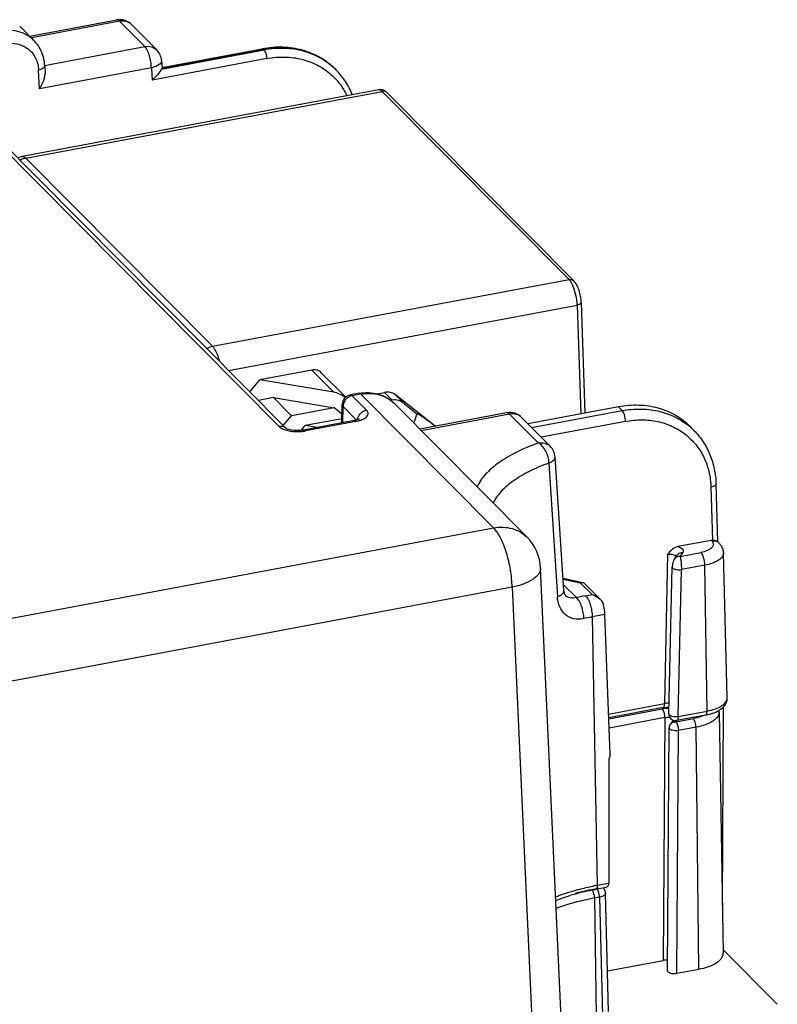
# Model space of a CAD drawing. Header units: millimetres. Extents: x 0 to 210, y 0 to 297.
# Tile 18 of 19: x 113 to 136, y 225 to 255. Entities that reach past the tile are written whole.
import ezdxf

# ---------------------------------------------------------------- set-up
doc = ezdxf.new("R2010")
doc.units = ezdxf.units.MM
doc.header["$LTSCALE"] = 19.36
doc.layers.get('0').update_dxf_attribs({"linetype": 'CONTINUOUS'})

msp = doc.modelspace()

# ---------------------------------------------------------------- linework, layer by layer
at = {"color": 7, "linetype": 'Continuous'}
for p, q in [((113.33832, 253.92262), (112.91164, 254.35256)), ((113.21446, 254.04742), (115.82097, 254.53567)), ((116.26792, 254.39642), (117.02092, 253.63768)), ((120.90753, 242.28109), (109.25658, 254.02089)), ((117.17861, 253.10589), (120.18793, 253.66958)), ((113.6616, 253.16019), (113.67077, 252.94112)), ((117.16484, 253.3198), (117.17969, 253.10406)), ((122.37922, 253.0557), (122.404, 253.03073)), ((123.67932, 252.44179), (112.98628, 250.43881)), ((123.92822, 252.35424), (129.5297, 246.71004)), ((129.75235, 246.06498), (129.86198, 242.73851)), ((121.67061, 244.03334), (120.1112, 243.74124)), ((119.81827, 243.37866), (120.1112, 243.74124)), ((122.32939, 243.36954), (120.1112, 243.74124)), ((121.95734, 243.95367), (122.68763, 243.21781)), ((120.52119, 243.21023), (120.06975, 243.12526)), ((120.52119, 243.21023), (122.34629, 242.9044)), ((121.06322, 242.66406), (120.52119, 243.21023)), ((123.0881, 243.33639), (122.83019, 243.28808)), ((123.62551, 243.32368), (123.85111, 243.36594)), ((124.0442, 243.1231), (124.0846, 243.13067)), ((125.37605, 242.35088), (124.17782, 243.29461)), ((122.34629, 242.9044), (121.06322, 242.66406)), ((122.58032, 242.70635), (122.34629, 242.9044)), ((122.57578, 242.4484), (122.58547, 242.99849)), ((128.12887, 239.01928), (124.14202, 243.03653)), ((124.4398, 243.03063), (124.81856, 242.71788)), ((130.87307, 242.9279), (128.15494, 242.41875)), ((120.81614, 242.37319), (121.06322, 242.66406)), ((122.94039, 242.5167), (121.42542, 242.23292)), ((122.57803, 242.57581), (121.4732, 242.36886)), ((124.81117, 242.69582), (124.81856, 242.71788)), ((127.51576, 242.75168), (124.90926, 242.26344)), ((127.96271, 242.61244), (128.8218, 241.7468)), ((120.90478, 242.28367), (120.90741, 242.28122)), ((121.35545, 242.2231), (121.4732, 242.36886)), ((121.83102, 242.3089), (121.4732, 242.36886)), ((124.72054, 242.4536), (124.73182, 242.45572)), ((124.72839, 242.44569), (124.73182, 242.45572)), ((133.01588, 242.33792), (133.13663, 242.21625)), ((129.23377, 237.42313), (128.96582, 241.42789)), ((133.84633, 238.88319), (133.79534, 240.62235)), ((133.64791, 238.92619), (132.65205, 238.73965)), ((133.88098, 238.84828), (133.83111, 238.89853)), ((132.55651, 238.38115), (132.63332, 238.48861)), ((134.13376, 234.20846), (134.01619, 238.54632)), ((129.14731, 224.60132), (128.53373, 238.09668)), ((132.38033, 233.72381), (132.47953, 238.12697)), ((129.20928, 237.78873), (129.79653, 237.66375)), ((129.84441, 237.63762), (130.32039, 237.15786)), ((129.28569, 237.27087), (129.28539, 237.27116)), ((130.6156, 232.50094), (130.4621, 236.69959)), ((133.98584, 227.97719), (134.02283, 233.93556)), ((132.21007, 233.91066), (130.57526, 233.60443)), ((133.48418, 233.68514), (132.61747, 233.52279)), ((133.88462, 233.77497), (133.87944, 233.82449)), ((133.88471, 233.77495), (134.01082, 226.5448)), ((132.51197, 233.53186), (132.42856, 233.41518)), ((132.33685, 226.01602), (132.39134, 233.30047)), ((130.57909, 232.32852), (130.58369, 228.64481)), ((130.26169, 228.49174), (130.18886, 228.4781)), ((130.44261, 228.50313), (130.19293, 228.45637)), ((130.56847, 224.79482), (130.48314, 228.34232)), ((134.00908, 226.64486), (135.63271, 225.00884)), ((130.53913, 226.01482), (132.20832, 226.32749)), ((132.61467, 225.9386), (133.27789, 226.06284))]:
    msp.add_line(p, q, dxfattribs=at)
at = {"color": 9, "linetype": 'Continuous'}
for p, q in [((115.90951, 254.49601), (113.26153, 254)), ((116.66251, 253.73726), (115.90951, 254.49601)), ((120.69248, 242.34085), (109.04154, 254.08065)), ((113.65889, 253.17464), (116.66251, 253.73726)), ((117.02082, 253.63778), (117.02092, 253.63768)), ((117.16314, 253.05775), (120.24653, 253.63532)), ((120.2322, 253.64975), (117.17238, 253.0766)), ((120.24653, 253.63532), (120.2322, 253.64975)), ((120.326, 253.37939), (116.88545, 252.73492)), ((113.50228, 252.46828), (113.47855, 253.03469)), ((116.8605, 253.09733), (113.50228, 252.46828)), ((116.8605, 253.09733), (116.88545, 252.73492)), ((113.09253, 250.39122), (123.78485, 252.39407)), ((123.67943, 252.44181), (123.67932, 252.44179)), ((129.38634, 246.74987), (123.78485, 252.39407)), ((113.09253, 250.39122), (118.69401, 244.74702)), ((118.69401, 244.74702), (129.38634, 246.74987)), ((119.1768, 244.02503), (129.63025, 245.98313)), ((129.63025, 245.98313), (129.73795, 242.71528)), ((122.32939, 243.36954), (121.67061, 244.03334)), ((122.83019, 243.28808), (122.83022, 243.28809)), ((123.14123, 243.3126), (122.88331, 243.26429)), ((122.88331, 243.26429), (123.31266, 242.83166)), ((127.12532, 239.29812), (123.14123, 243.3126)), ((124.0846, 243.13067), (123.85111, 243.36594)), ((124.17782, 243.29461), (124.4398, 243.03063)), ((122.6004, 242.45302), (122.60908, 242.94618)), ((123.01662, 242.53553), (122.60908, 242.94618)), ((128.26473, 242.30812), (130.98273, 242.81724)), ((130.98273, 242.81724), (130.87293, 242.92788)), ((122.99351, 242.49291), (121.47858, 242.20913)), ((127.6043, 242.71203), (124.95633, 242.21602)), ((128.46339, 241.84639), (127.6043, 242.71203)), ((131.08178, 242.4953), (128.54968, 242.021)), ((128.82149, 241.74712), (128.8218, 241.7468)), ((128.78464, 241.2432), (129.03718, 237.23289)), ((133.64271, 240.51891), (133.68928, 238.93088)), ((110.6412, 236.21037), (127.12532, 239.29812)), ((133.66586, 238.90811), (133.64791, 238.92619)), ((132.33586, 238.50022), (132.25106, 234.0304)), ((132.7178, 238.44557), (133.33973, 238.56206)), ((132.7178, 238.44557), (132.79462, 238.55302)), ((128.53373, 238.09668), (128.53373, 238.09659)), ((133.45876, 238.17814), (132.75729, 238.04675)), ((133.52515, 233.80646), (133.45876, 238.17814)), ((129.21091, 237.76432), (129.72298, 237.65534)), ((132.65808, 233.64405), (132.75729, 238.04675)), ((127.67952, 237.51744), (111.17348, 234.42559)), ((127.67952, 237.51744), (128.29272, 224.03063)), ((129.22216, 237.59644), (129.60728, 237.20838)), ((130.07535, 237.30018), (129.72298, 237.65534)), ((129.88424, 237.26438), (130.07535, 237.30018)), ((130.4621, 236.69959), (130.08217, 236.62842)), ((130.08217, 236.62842), (130.23387, 228.57928)), ((130.57119, 233.71573), (132.25106, 234.0304)), ((130.57661, 233.56757), (132.18358, 233.86858)), ((132.65808, 233.64405), (133.52515, 233.80646)), ((132.26281, 233.61102), (130.5865, 233.29702)), ((132.26281, 233.61102), (132.20832, 226.32749)), ((132.58993, 233.47969), (133.11497, 233.57804)), ((132.58993, 233.47969), (132.61963, 233.52124)), ((132.61466, 225.9386), (132.66915, 233.22213)), ((133.19444, 233.32053), (132.66915, 233.22213)), ((133.27789, 226.06284), (133.19444, 233.32053)), ((130.23387, 228.57928), (130.58369, 228.64481)), ((130.29992, 228.22197), (130.14704, 228.19333)), ((130.14704, 228.19333), (130.201, 224.63945)), ((130.29992, 228.22197), (130.38527, 224.67397))]:
    msp.add_line(p, q, dxfattribs=at)
at = {"color": 7, "linetype": 'Continuous'}
for points in [[(123.0963, 242.56584), (123.10143, 242.57145), (123.10165, 242.57184), (123.09171, 242.56552), (123.06936, 242.55432), (123.03468, 242.54086), (122.98895, 242.52737), (122.94039, 242.5167)], [(120.91333, 242.27813), (120.90901, 242.28075), (120.90542, 242.28322)], [(121.42547, 242.23294), (121.39341, 242.22755), (121.33023, 242.22015), (121.26439, 242.21659), (121.19845, 242.217), (121.13496, 242.22123), (121.07621, 242.22879), (121.02416, 242.23892), (120.98052, 242.25059), (120.94645, 242.26249), (120.92262, 242.27311), (120.91333, 242.27813)], [(132.55653, 238.38119), (132.53979, 238.35499), (132.52041, 238.31575), (132.50458, 238.27282), (132.49289, 238.22981), (132.48478, 238.18665), (132.48031, 238.14477), (132.47954, 238.12696)], [(129.28564, 237.27092), (129.27813, 237.27934), (129.26324, 237.30257), (129.24856, 237.339), (129.2374, 237.38889), (129.23377, 237.42294)], [(132.21006, 233.91066), (132.2524, 233.91704), (132.30544, 233.92117), (132.36006, 233.92133), (132.38474, 233.91956)]]:
    msp.add_lwpolyline(points, dxfattribs=at)
for centre, radius, start, end in [((115.91307, 254.04437), 0.49986, 44.727713, 100.617675), ((116.6661, 253.2855), 0.49992, 3.93417, 44.802229), ((116.11204, 253.68847), 1.22581, 327.692776, 329.033623), ((113.08173, 249.93179), 0.51592, 100.669397, 116.050449), ((122.88542, 242.99321), 0.3, 100.603285, 178.9909), ((154.99442, 232.58841), 31.83062, 161.485937, 161.94112), ((127.60782, 242.26024), 0.49999, 44.781953, 100.609906), ((128.46712, 241.39466), 0.49978, 3.820947, 44.845325), ((127.13538, 238.03319), 1.39978, 2.596067, 44.785783), ((132.58029, 233.71931), 0.20001, 178.712565, 280.708395), ((131.41578, 221.48149), 7.07825, 105.052316, 106.449248), ((131.6412, 220.63327), 7.95591, 100.958855, 105.033631), ((131.79623, 219.89581), 8.7094, 100.817539, 101.037848), ((131.807, 219.83945), 8.76678, 100.60939, 100.817557), ((130.25152, 228.32999), 0.23358, 33.000905, 44.800682), ((130.26099, 228.33648), 0.2222, 1.571011, 32.996735)]:
    msp.add_arc(centre, radius, start, end, dxfattribs=at)
at = {"color": 9, "linetype": 'Continuous'}
for centre, radius, start, end in [((120.87339, 251.54601), 2.13328, 58.724927, 59.009854), ((120.88985, 251.57211), 2.10242, 50.620708, 58.738927), ((120.90673, 251.59405), 2.07475, 45.699868, 50.59658), ((120.90956, 251.59707), 2.07061, 44.783981, 45.697539), ((120.89758, 251.53562), 2.12241, 44.783958, 45.721224), ((122.9625, 242.91553), 0.35949, 124.405761, 139.232931), ((122.79461, 243.55722), 1.08274, 280.585333, 284.431618), ((121.195, 243.25996), 1.06964, 256.701818, 260.551593), ((121.24033, 243.51725), 1.32976, 273.74252, 278.227424), ((121.2583, 243.38782), 1.19909, 278.262536, 280.585446), ((131.64012, 240.7307), 2.10864, 44.789462, 52.325265), ((133.73198, 238.70017), 0.21009, 44.829212, 56.754435), ((131.69175, 227.61102), 9.82112, 100.605358, 102.253894), ((131.71729, 227.89573), 8.88445, 100.605354, 102.253889), ((132.33694, 233.63234), 0.40722, 96.522124, 102.174325), ((132.32954, 233.08803), 0.79408, 98.288602, 100.591717), ((131.44713, 221.68612), 6.99636, 105.711376, 105.82563), ((131.78188, 220.30753), 8.41535, 101.265834, 101.493058), ((129.68706, 228.2082), 0.45597, 16.922143, 21.49495), ((129.60824, 228.18389), 0.53845, 12.842111, 16.955797), ((131.80531, 220.1892), 8.53598, 100.608377, 101.26485)]:
    msp.add_arc(centre, radius, start, end, dxfattribs=at)
at = {"color": 7, "linetype": 'Continuous'}
for centre, major_axis, ratio, start_param, end_param in [((116.67824, 253.10806), (0.50074, 0.00396), 0.427694, -0.25558662, -0.165879), ((122.47896, 242.86023), (0.47671, -0.42185), 0.62634544, 1.70562436, 2.35488605), ((124.1854, 242.58085), (-0.0958, 0.55073), 0.83824139, -0.77454777, 0.0108504), ((133.65104, 238.65409), (0.21078, 0.21349), 0.83726985, 0.72864488, 0.87876838), ((130.26795, 236.8838), (-0.10012, 0.48993), 0.34122052, -2.02489682, -1.39882059), ((130.50584, 228.71846), (-0.03355, 0.19719), 0.35625784, -2.05699157, -2.01335834), ((132.28612, 226.24906), (0.20001, 0.00158), 0.42834595, 1.29750248, 1.96696196), ((132.53686, 226.01703), (0.20001, 0.00158), 0.42834595, 3.13500678, 5.10855461)]:
    msp.add_ellipse(centre, major_axis=major_axis, ratio=ratio, start_param=start_param, end_param=end_param, dxfattribs=at)
at = {"color": 9, "linetype": 'Continuous'}
for points, knots in [([(115.90951, 254.49601), (115.89623, 254.50939), (115.87019, 254.53128), (115.83517, 254.53833), (115.82097, 254.53567)], [0, 0, 0, 0, 0.56595253, 1, 1, 1, 1]), ([(116.26791, 254.39642), (116.22438, 254.44024), (116.10734, 254.5067), (115.97443, 254.50817), (115.90951, 254.49601)], [0, 0, 0, 0, 0.48323699, 1, 1, 1, 1]), ([(113.33832, 253.92262), (113.27712, 253.98429), (113.13626, 254.09277), (112.88737, 254.1963), (112.61294, 254.23708), (112.4254, 254.22173), (112.33202, 254.20424)], [0, 0, 0, 0, 0.24015597, 0.4847404, 0.73740653, 1, 1, 1, 1]), ([(112.45088, 253.82029), (112.5763, 253.84377), (112.8318, 253.84603), (113.17807, 253.69247), (113.41583, 253.402), (113.47339, 253.15807), (113.47855, 253.03469)], [0, 0, 0, 0, 0.26043166, 0.50601063, 0.74796363, 1, 1, 1, 1]), ([(116.66251, 253.73726), (116.72741, 253.74942), (116.86027, 253.74797), (116.97728, 253.68157), (117.02081, 253.63778)], [0, 0, 0, 0, 0.51676101, 1, 1, 1, 1]), ([(116.8605, 253.09733), (116.85956, 253.15971), (116.84718, 253.28583), (116.80589, 253.46512), (116.74697, 253.61893), (116.69322, 253.70632), (116.66251, 253.73726)], [0, 0, 0, 0, 0.27489795, 0.55631754, 0.80788152, 1, 1, 1, 1]), ([(121.9718, 253.37477), (121.84866, 253.44873), (121.58326, 253.57342), (121.00063, 253.72027), (120.53429, 253.70634), (120.2322, 253.64975)], [0, 0, 0, 0, 0.24010165, 0.48624386, 1, 1, 1, 1]), ([(120.2322, 253.64975), (120.22862, 253.65336), (120.21662, 253.66427), (120.19914, 253.67169), (120.18793, 253.66958)], [0, 0, 0, 0, 0.30780884, 1, 1, 1, 1]), ([(122.37934, 253.05516), (122.24788, 253.18335), (121.94712, 253.40826), (121.41935, 253.622), (120.83946, 253.7052), (120.44362, 253.67223), (120.24653, 253.63532)], [0, 0, 0, 0, 0.24024616, 0.48497012, 0.73762391, 1, 1, 1, 1]), ([(120.30282, 253.52412), (120.29602, 253.54685), (120.28136, 253.58603), (120.25926, 253.62249), (120.24653, 253.63532)], [0, 0, 0, 0, 0.56767212, 1, 1, 1, 1]), ([(120.32573, 253.37934), (120.32555, 253.39113), (120.32278, 253.44001), (120.31348, 253.48853), (120.30282, 253.52412)], [0, 0, 0, 0, 0.24087813, 1, 1, 1, 1]), ([(120.326, 253.37939), (120.50156, 253.41226), (120.85405, 253.44318), (121.37197, 253.37715), (121.84774, 253.20006), (122.12407, 253.01108), (122.24671, 252.90253)], [0, 0, 0, 0, 0.26200166, 0.51475323, 0.75976007, 1, 1, 1, 1]), ([(113.6616, 253.16019), (113.66215, 253.14707), (113.65085, 253.11659), (113.61022, 253.08217), (113.55109, 253.05338), (113.50428, 253.04024), (113.47855, 253.03475)], [0, 0, 0, 0, 0.16713943, 0.38409985, 0.6649298, 1, 1, 1, 1]), ([(117.15209, 253.26371), (117.14223, 253.24483), (117.11046, 253.20775), (117.01536, 253.14313), (116.92539, 253.11285), (116.8605, 253.09733)], [0, 0, 0, 0, 0.18618712, 0.41680117, 1, 1, 1, 1]), ([(117.16485, 253.3198), (117.16517, 253.31516), (117.16506, 253.29578), (117.15887, 253.27671), (117.15209, 253.26371)], [0, 0, 0, 0, 0.24085211, 1, 1, 1, 1]), ([(122.24671, 252.90253), (122.3465, 252.8142), (122.52946, 252.61592), (122.66888, 252.38504), (122.72696, 252.26376)], [0, 0, 0, 0, 0.49773323, 1, 1, 1, 1]), ([(123.78485, 252.39407), (123.76896, 252.41009), (123.73802, 252.43628), (123.69629, 252.44494), (123.67942, 252.44181)], [0, 0, 0, 0, 0.56812319, 1, 1, 1, 1]), ([(123.92821, 252.35424), (123.91081, 252.37178), (123.86398, 252.39834), (123.81083, 252.39894), (123.78485, 252.39407)], [0, 0, 0, 0, 0.48322612, 1, 1, 1, 1]), ([(113.09253, 250.39122), (113.07794, 250.38849), (113.01886, 250.3746), (112.96232, 250.35037), (112.92269, 250.32743)], [0, 0, 0, 0, 0.24487118, 1, 1, 1, 1]), ([(112.98628, 250.43881), (113.00333, 250.442), (113.04535, 250.43358), (113.07659, 250.40728), (113.09253, 250.39122)], [0, 0, 0, 0, 0.43381692, 1, 1, 1, 1]), ([(129.38634, 246.74987), (129.41231, 246.75474), (129.46546, 246.75415), (129.5123, 246.72757), (129.5297, 246.71003)], [0, 0, 0, 0, 0.51672485, 1, 1, 1, 1]), ([(129.41654, 246.715), (129.41407, 246.71821), (129.40453, 246.73028), (129.39432, 246.74183), (129.38634, 246.74987)], [0, 0, 0, 0, 0.26368499, 1, 1, 1, 1]), ([(129.45036, 246.6653), (129.44762, 246.66979), (129.437, 246.68679), (129.42555, 246.70328), (129.41654, 246.715)], [0, 0, 0, 0, 0.26260767, 1, 1, 1, 1]), ([(129.50321, 246.56272), (129.49909, 246.57205), (129.48308, 246.60704), (129.46507, 246.64114), (129.45036, 246.6653)], [0, 0, 0, 0, 0.26507464, 1, 1, 1, 1]), ([(129.63025, 245.98313), (129.62754, 246.08371), (129.6007, 246.28165), (129.54275, 246.47306), (129.50321, 246.56272)], [0, 0, 0, 0, 0.50660125, 1, 1, 1, 1]), ([(129.75236, 246.06481), (129.75293, 246.04551), (129.72414, 246.01577), (129.67864, 245.99548), (129.64731, 245.98662), (129.63025, 245.98313)], [0, 0, 0, 0, 0.37609367, 0.66077076, 1, 1, 1, 1]), ([(118.52418, 244.68323), (118.53757, 244.69099), (118.59125, 244.71921), (118.64963, 244.73871), (118.69401, 244.74702)], [0, 0, 0, 0, 0.25524214, 1, 1, 1, 1]), ([(118.69401, 244.74702), (118.71559, 244.72529), (118.75656, 244.66965), (118.82967, 244.52802), (118.86823, 244.40418), (118.88878, 244.31585)], [0, 0, 0, 0, 0.19244345, 0.43011003, 1, 1, 1, 1]), ([(122.69023, 243.15027), (122.68015, 243.13857), (122.64384, 243.09065), (122.6201, 243.03287), (122.61284, 242.98882)], [0, 0, 0, 0, 0.25702054, 1, 1, 1, 1]), ([(122.88331, 243.26429), (122.8725, 243.26226), (122.82875, 243.2515), (122.78745, 243.23131), (122.75937, 243.21212)], [0, 0, 0, 0, 0.24435823, 1, 1, 1, 1]), ([(122.83022, 243.28809), (122.83434, 243.28885), (122.85468, 243.28893), (122.87225, 243.27543), (122.88331, 243.26429)], [0, 0, 0, 0, 0.21054102, 1, 1, 1, 1]), ([(123.14123, 243.3126), (123.13694, 243.31692), (123.12253, 243.33002), (123.10156, 243.33892), (123.08811, 243.3364)], [0, 0, 0, 0, 0.30781861, 1, 1, 1, 1]), ([(123.14123, 243.3126), (123.2345, 243.33007), (123.42144, 243.34568), (123.69472, 243.30613), (123.94194, 243.20449), (124.08159, 243.09743), (124.14202, 243.03653)], [0, 0, 0, 0, 0.26401389, 0.51720509, 0.76128458, 1, 1, 1, 1]), ([(122.60908, 242.94618), (122.60531, 242.95013), (122.59286, 242.9649), (122.58522, 242.98456), (122.58547, 242.99849)], [0, 0, 0, 0, 0.2814667, 1, 1, 1, 1]), ([(123.06922, 242.64085), (123.09322, 242.69065), (123.16316, 242.77587), (123.26295, 242.82235), (123.31267, 242.83166)], [0, 0, 0, 0, 0.52216156, 1, 1, 1, 1]), ([(123.12892, 242.52783), (123.17512, 242.54354), (123.23914, 242.57134), (123.3076, 242.62385), (123.3415, 242.66397), (123.36002, 242.70707), (123.36153, 242.76856), (123.33451, 242.80964), (123.31266, 242.83166)], [0, 0, 0, 0, 0.3346803, 0.4715864, 0.58887929, 0.69119016, 0.78719107, 1, 1, 1, 1]), ([(130.98273, 242.81724), (131.15839, 242.85015), (131.5107, 242.88354), (132.03018, 242.82948), (132.51265, 242.67192), (132.79933, 242.4997), (132.92887, 242.39967)], [0, 0, 0, 0, 0.26190695, 0.51492835, 0.76015654, 1, 1, 1, 1]), ([(131.08175, 242.49529), (131.08102, 242.55857), (131.06567, 242.65111), (131.02523, 242.75761), (130.99819, 242.80166), (130.98273, 242.81724)], [0, 0, 0, 0, 0.55516671, 0.80741869, 1, 1, 1, 1]), ([(122.9404, 242.51665), (122.94471, 242.51748), (122.96512, 242.51749), (122.98258, 242.50393), (122.99352, 242.49291)], [0, 0, 0, 0, 0.22036059, 1, 1, 1, 1]), ([(123.04038, 242.5433), (123.04133, 242.55129), (123.04675, 242.58486), (123.05796, 242.61747), (123.06922, 242.64085)], [0, 0, 0, 0, 0.23667345, 1, 1, 1, 1]), ([(123.06445, 242.50865), (123.07001, 242.51008), (123.09167, 242.51589), (123.11313, 242.52246), (123.12892, 242.52783)], [0, 0, 0, 0, 0.25607475, 1, 1, 1, 1]), ([(127.6043, 242.71203), (127.59103, 242.7254), (127.56499, 242.7473), (127.52997, 242.75435), (127.51576, 242.75168)], [0, 0, 0, 0, 0.5659415, 1, 1, 1, 1]), ([(127.96271, 242.61244), (127.91918, 242.65626), (127.80214, 242.72272), (127.66923, 242.72419), (127.6043, 242.71203)], [0, 0, 0, 0, 0.48323698, 1, 1, 1, 1]), ([(131.08178, 242.4953), (131.24276, 242.52545), (131.56565, 242.55603), (132.04171, 242.50651), (132.48409, 242.36199), (132.87521, 242.12721), (133.19935, 241.81102), (133.4435, 241.42602), (133.59841, 240.988), (133.63809, 240.67681), (133.64271, 240.51891)], [0, 0, 0, 0, 0.1325919, 0.26069568, 0.38486544, 0.50631976, 0.62677254, 0.74812894, 0.87212168, 1, 1, 1, 1]), ([(120.69248, 242.34085), (120.69774, 242.33555), (120.72195, 242.31339), (120.74976, 242.29543), (120.772, 242.28335)], [0, 0, 0, 0, 0.22780587, 1, 1, 1, 1]), ([(120.85371, 242.32026), (120.82901, 242.33286), (120.77497, 242.34866), (120.71921, 242.34585), (120.69249, 242.34085)], [0, 0, 0, 0, 0.50490823, 1, 1, 1, 1]), ([(120.772, 242.28335), (120.78453, 242.27654), (120.84112, 242.24901), (120.90166, 242.23021), (120.94896, 242.219)], [0, 0, 0, 0, 0.22680922, 1, 1, 1, 1]), ([(121.01941, 242.20483), (121.04408, 242.2007), (121.14602, 242.18701), (121.2495, 242.18523), (121.32713, 242.19033)], [0, 0, 0, 0, 0.24336388, 1, 1, 1, 1]), ([(121.42549, 242.23289), (121.42979, 242.23371), (121.45018, 242.2337), (121.46762, 242.22015), (121.47854, 242.20914)], [0, 0, 0, 0, 0.22034526, 1, 1, 1, 1]), ([(128.46339, 241.84639), (128.24321, 241.76728), (127.83589, 241.59768), (127.29977, 241.28651), (126.88725, 240.94087), (126.68925, 240.67153), (126.62197, 240.53579)], [0, 0, 0, 0, 0.30421552, 0.57226054, 0.80299998, 1, 1, 1, 1]), ([(128.46339, 241.84639), (128.52824, 241.85854), (128.66099, 241.8571), (128.77795, 241.79084), (128.82148, 241.74711)], [0, 0, 0, 0, 0.51675669, 1, 1, 1, 1]), ([(128.78464, 241.2432), (128.78304, 241.30484), (128.76273, 241.43015), (128.69412, 241.6039), (128.5955, 241.74978), (128.50874, 241.8231), (128.46339, 241.84639)], [0, 0, 0, 0, 0.26082752, 0.53105076, 0.78438206, 1, 1, 1, 1]), ([(128.78464, 241.2432), (128.81178, 241.25447), (128.85541, 241.27595), (128.90805, 241.3139), (128.94212, 241.34998), (128.96286, 241.38818), (128.96664, 241.41523), (128.96581, 241.42777)], [0, 0, 0, 0, 0.32229546, 0.53035657, 0.70886752, 0.86211632, 1, 1, 1, 1]), ([(128.78464, 241.2432), (128.58343, 241.17091), (128.21145, 241.01588), (127.72253, 240.73104), (127.34754, 240.41452), (127.16891, 240.16769), (127.10894, 240.04348)], [0, 0, 0, 0, 0.30472927, 0.57288984, 0.80340156, 1, 1, 1, 1]), ([(133.79534, 240.62235), (133.79566, 240.61137), (133.7861, 240.58603), (133.75218, 240.55751), (133.70295, 240.53393), (133.66407, 240.52334), (133.64271, 240.51897)], [0, 0, 0, 0, 0.16836717, 0.38560319, 0.6658862, 1, 1, 1, 1]), ([(127.12532, 239.29812), (127.21864, 239.3156), (127.40589, 239.33108), (127.67973, 239.29092), (127.9278, 239.18833), (128.06806, 239.08056), (128.12887, 239.01928)], [0, 0, 0, 0, 0.26329648, 0.51622169, 0.76055576, 1, 1, 1, 1]), ([(127.67952, 237.51744), (127.67625, 237.69141), (127.64086, 238.04286), (127.52499, 238.54102), (127.38037, 238.91944), (127.23983, 239.16254), (127.1643, 239.25884), (127.12532, 239.29812)], [0, 0, 0, 0, 0.2752901, 0.55649979, 0.80761719, 0.91244663, 1, 1, 1, 1]), ([(132.65205, 238.73965), (132.68165, 238.73035), (132.73294, 238.7094), (132.79317, 238.66498), (132.82007, 238.6054), (132.80524, 238.56789), (132.79462, 238.55302)], [0, 0, 0, 0, 0.33838116, 0.60022774, 0.8006936, 1, 1, 1, 1]), ([(133.66586, 238.90811), (133.68008, 238.89378), (133.70377, 238.86341), (133.7186, 238.80823), (133.70565, 238.75264), (133.66845, 238.70206), (133.61082, 238.65673), (133.50254, 238.60054), (133.40738, 238.57473), (133.33973, 238.56206)], [0, 0, 0, 0, 0.10253017, 0.1917354, 0.28059904, 0.3824842, 0.50503147, 0.65024334, 1, 1, 1, 1]), ([(133.66594, 238.90803), (133.69755, 238.91395), (133.76148, 238.91554), (133.82169, 238.89257), (133.84702, 238.87597)], [0, 0, 0, 0, 0.51505759, 1, 1, 1, 1]), ([(132.33586, 238.50022), (132.34883, 238.50303), (132.40167, 238.51153), (132.45614, 238.51078), (132.49578, 238.50395)], [0, 0, 0, 0, 0.2482257, 1, 1, 1, 1]), ([(132.49578, 238.50395), (132.5196, 238.49985), (132.55992, 238.48921), (132.59671, 238.46475), (132.60621, 238.45003)], [0, 0, 0, 0, 0.57977427, 1, 1, 1, 1]), ([(132.7178, 238.44557), (132.68853, 238.44924), (132.62615, 238.44412), (132.57427, 238.40602), (132.55651, 238.38115)], [0, 0, 0, 0, 0.49126569, 1, 1, 1, 1]), ([(132.79462, 238.55303), (132.76491, 238.55676), (132.70245, 238.55135), (132.65091, 238.51308), (132.63339, 238.48861)], [0, 0, 0, 0, 0.49876487, 1, 1, 1, 1]), ([(132.7178, 238.44557), (132.72418, 238.42298), (132.7353, 238.3672), (132.75065, 238.23425), (132.75753, 238.12385), (132.75729, 238.04675)], [0, 0, 0, 0, 0.17537486, 0.42389925, 1, 1, 1, 1]), ([(133.45876, 238.17814), (133.45761, 238.25369), (133.43912, 238.36408), (133.39068, 238.49107), (133.3584, 238.54353), (133.33996, 238.56211)], [0, 0, 0, 0, 0.55565047, 0.80757001, 1, 1, 1, 1]), ([(128.53373, 238.09659), (128.53505, 238.06744), (128.52617, 238.00538), (128.48083, 237.91703), (128.40639, 237.83297), (128.2619, 237.72085), (128.01751, 237.60431), (127.79966, 237.54308), (127.67952, 237.51744)], [0, 0, 0, 0, 0.07968831, 0.16710194, 0.26763694, 0.38396561, 0.66451875, 1, 1, 1, 1]), ([(132.47954, 238.12694), (132.47919, 238.11214), (132.49891, 238.08874), (132.53256, 238.07091), (132.56987, 238.05761), (132.61333, 238.04843), (132.67652, 238.04197), (132.72523, 238.04295), (132.75727, 238.04674)], [0, 0, 0, 0, 0.14461106, 0.25121879, 0.3803967, 0.52723335, 0.68488296, 1, 1, 1, 1]), ([(129.03716, 237.23291), (129.06563, 237.24391), (129.11215, 237.2653), (129.16922, 237.30381), (129.2071, 237.34139), (129.23028, 237.38148), (129.23454, 237.40994), (129.23374, 237.42293)], [0, 0, 0, 0, 0.31637968, 0.5278841, 0.71070546, 0.86504533, 1, 1, 1, 1]), ([(129.83162, 236.57777), (129.73056, 236.55516), (129.57261, 236.55124), (129.38459, 236.61779), (129.22687, 236.72418), (129.08315, 236.93231), (129.04504, 237.13003), (129.03718, 237.23289)], [0, 0, 0, 0, 0.26217562, 0.38308378, 0.50059612, 0.73883952, 1, 1, 1, 1]), ([(129.60728, 237.20838), (129.5759, 237.20056), (129.5146, 237.19074), (129.42551, 237.1954), (129.34675, 237.22117), (129.30366, 237.25287), (129.28563, 237.27115)], [0, 0, 0, 0, 0.28347393, 0.54038321, 0.77495744, 1, 1, 1, 1]), ([(129.83162, 236.57777), (129.83041, 236.63734), (129.81658, 236.7628), (129.76951, 236.94245), (129.70114, 237.09655), (129.63965, 237.18045), (129.60728, 237.20838)], [0, 0, 0, 0, 0.26174294, 0.55185989, 0.81218488, 1, 1, 1, 1]), ([(129.88424, 237.26438), (129.91475, 237.23363), (129.96823, 237.14692), (130.02699, 236.99421), (130.06836, 236.81601), (130.081, 236.69056), (130.08217, 236.62842)], [0, 0, 0, 0, 0.19197641, 0.44321636, 0.72454095, 1, 1, 1, 1]), ([(132.21007, 233.91066), (132.22467, 233.9134), (132.24189, 233.94266), (132.24966, 233.98427), (132.25125, 234.01396), (132.25106, 234.0304)], [0, 0, 0, 0, 0.33756253, 0.62649621, 1, 1, 1, 1]), ([(132.38767, 234.03741), (132.37974, 234.03827), (132.34747, 234.04078), (132.31492, 234.03972), (132.29068, 234.03692)], [0, 0, 0, 0, 0.24624915, 1, 1, 1, 1]), ([(132.23988, 233.7574), (132.23284, 233.78093), (132.21811, 233.82013), (132.19573, 233.85635), (132.18359, 233.86858)], [0, 0, 0, 0, 0.58769409, 1, 1, 1, 1]), ([(132.37523, 233.88261), (132.36173, 233.88305), (132.30822, 233.88361), (132.25465, 233.87959), (132.21506, 233.87381)], [0, 0, 0, 0, 0.25232742, 1, 1, 1, 1]), ([(132.26281, 233.61102), (132.26268, 233.62213), (132.26017, 233.67156), (132.25088, 233.72065), (132.23988, 233.7574)], [0, 0, 0, 0, 0.22464063, 1, 1, 1, 1]), ([(132.38035, 233.72381), (132.37998, 233.70882), (132.39948, 233.68502), (132.43328, 233.66682), (132.48589, 233.64798), (132.56226, 233.63706), (132.62615, 233.63925), (132.65809, 233.64405)], [0, 0, 0, 0, 0.14607113, 0.25275718, 0.38177989, 0.68522919, 1, 1, 1, 1]), ([(133.39983, 233.66047), (133.37864, 233.65156), (133.28613, 233.61626), (133.18961, 233.59219), (133.11497, 233.57804)], [0, 0, 0, 0, 0.2323019, 1, 1, 1, 1]), ([(133.8847, 233.77444), (133.88507, 233.75042), (133.87669, 233.69984), (133.83899, 233.62831), (133.77829, 233.56091), (133.66145, 233.47275), (133.46504, 233.38318), (133.29047, 233.33851), (133.19444, 233.32053)], [0, 0, 0, 0, 0.0818257, 0.17076417, 0.27197348, 0.38834283, 0.66719431, 1, 1, 1, 1]), ([(133.48418, 233.68514), (133.49979, 233.68808), (133.51687, 233.71965), (133.52402, 233.76162), (133.52539, 233.79075), (133.52515, 233.80646)], [0, 0, 0, 0, 0.35712208, 0.64661585, 1, 1, 1, 1]), ([(132.26281, 233.61102), (132.27466, 233.61346), (132.32325, 233.62098), (132.37314, 233.62061), (132.40981, 233.6153)], [0, 0, 0, 0, 0.24609239, 1, 1, 1, 1]), ([(132.58993, 233.47969), (132.59124, 233.47838), (132.59675, 233.47248), (132.60164, 233.46603), (132.60514, 233.4609)], [0, 0, 0, 0, 0.22995398, 1, 1, 1, 1]), ([(132.60514, 233.4609), (132.61513, 233.44627), (132.63271, 233.41123), (132.65875, 233.33214), (132.66864, 233.26646), (132.66915, 233.22213)], [0, 0, 0, 0, 0.21286572, 0.46728245, 1, 1, 1, 1]), ([(133.19444, 233.32053), (133.19385, 233.37115), (133.18143, 233.44598), (133.14891, 233.53119), (133.12701, 233.5662), (133.11522, 233.57809)], [0, 0, 0, 0, 0.5552463, 0.81637352, 1, 1, 1, 1]), ([(132.66915, 233.22213), (132.63737, 233.21677), (132.57367, 233.21361), (132.49733, 233.22383), (132.44476, 233.24248), (132.4106, 233.26097), (132.39121, 233.28515), (132.39136, 233.30046)], [0, 0, 0, 0, 0.31354724, 0.61545039, 0.74412665, 0.85104113, 1, 1, 1, 1]), ([(128.98042, 228.23093), (129.02463, 228.24817), (129.20853, 228.31709), (129.39588, 228.37668), (129.53915, 228.41729)], [0, 0, 0, 0, 0.24169182, 1, 1, 1, 1]), ([(129.55258, 228.42108), (129.59717, 228.43362), (129.78007, 228.48312), (129.96485, 228.52562), (130.10513, 228.55414)], [0, 0, 0, 0, 0.24446448, 1, 1, 1, 1]), ([(130.08134, 228.43296), (130.08278, 228.43094), (130.08874, 228.42211), (130.094, 228.41281), (130.09773, 228.40554)], [0, 0, 0, 0, 0.23314411, 1, 1, 1, 1]), ([(130.09773, 228.40554), (130.09893, 228.40318), (130.10384, 228.39327), (130.10822, 228.3831), (130.11131, 228.37528)], [0, 0, 0, 0, 0.23934262, 1, 1, 1, 1]), ([(130.21995, 228.4834), (130.21871, 228.48059), (130.21405, 228.4713), (130.20698, 228.46269), (130.20052, 228.45912)], [0, 0, 0, 0, 0.29408651, 1, 1, 1, 1]), ([(130.23387, 228.57928), (130.23422, 228.56103), (130.23286, 228.52855), (130.22572, 228.49638), (130.21995, 228.4834)], [0, 0, 0, 0, 0.56250169, 1, 1, 1, 1]), ([(130.29992, 228.22197), (130.29921, 228.26846), (130.28836, 228.33694), (130.26, 228.41812), (130.24096, 228.45316), (130.23013, 228.46712)], [0, 0, 0, 0, 0.54100656, 0.79449162, 1, 1, 1, 1]), ([(130.48314, 228.34232), (130.48345, 228.32936), (130.47178, 228.29946), (130.43099, 228.26625), (130.372, 228.23898), (130.32548, 228.2269), (130.29992, 228.22197)], [0, 0, 0, 0, 0.167084, 0.38379379, 0.6645138, 1, 1, 1, 1]), ([(130.14704, 228.19333), (130.04435, 228.1741), (129.65478, 228.09372), (129.27068, 227.98453), (128.99542, 227.8832)], [0, 0, 0, 0, 0.26263702, 1, 1, 1, 1]), ([(130.13322, 228.30357), (130.13534, 228.29431), (130.14268, 228.25798), (130.14662, 228.2209), (130.14704, 228.19333)], [0, 0, 0, 0, 0.25619928, 1, 1, 1, 1])]:
    msp.add_open_spline(points, degree=3, knots=knots, dxfattribs=at)
at = {"color": 7, "linetype": 'Continuous'}
for points, knots in [([(113.66159, 253.16018), (113.65567, 253.30183), (113.59626, 253.58306), (113.43654, 253.82348), (113.33876, 253.92214)], [0, 0, 0, 0, 0.50510115, 1, 1, 1, 1]), ([(122.37953, 253.05539), (122.24555, 253.19044), (121.93723, 253.4275), (121.39356, 253.65279), (120.79678, 253.7408), (120.38998, 253.70742), (120.18793, 253.66957)], [0, 0, 0, 0, 0.24142254, 0.48679429, 0.73912535, 1, 1, 1, 1]), ([(113.50228, 252.46828), (113.54974, 252.54129), (113.61155, 252.65655), (113.66242, 252.81846), (113.67248, 252.90122), (113.6708, 252.94112)], [0, 0, 0, 0, 0.51412223, 0.7642132, 1, 1, 1, 1]), ([(117.14809, 253.03332), (117.11579, 252.98227), (117.03542, 252.87585), (116.9409, 252.78156), (116.88545, 252.73492)], [0, 0, 0, 0, 0.4546827, 1, 1, 1, 1]), ([(117.17969, 253.10404), (117.17993, 253.10068), (117.17744, 253.09126), (117.17457, 253.08232), (117.17238, 253.0766)], [0, 0, 0, 0, 0.35505887, 1, 1, 1, 1]), ([(122.88758, 252.29383), (122.83211, 252.43094), (122.69531, 252.69393), (122.50899, 252.92468), (122.40597, 253.02874)], [0, 0, 0, 0, 0.50249534, 1, 1, 1, 1]), ([(123.92821, 252.35424), (123.89726, 252.38543), (123.82126, 252.43997), (123.72542, 252.45033), (123.67951, 252.4418)], [0, 0, 0, 0, 0.48485758, 1, 1, 1, 1]), ([(129.75235, 246.06497), (129.75035, 246.12595), (129.73619, 246.2486), (129.69215, 246.42405), (129.62741, 246.5823), (129.56574, 246.67372), (129.52971, 246.71003)], [0, 0, 0, 0, 0.26355464, 0.53121251, 0.77902955, 1, 1, 1, 1]), ([(121.95733, 243.95367), (121.92251, 243.98872), (121.82888, 244.0419), (121.72255, 244.04307), (121.67061, 244.03334)], [0, 0, 0, 0, 0.48322055, 1, 1, 1, 1]), ([(124.17782, 243.29461), (124.13443, 243.32878), (124.02643, 243.3779), (123.90895, 243.37677), (123.85111, 243.36594)], [0, 0, 0, 0, 0.48414, 1, 1, 1, 1]), ([(123.08811, 243.33639), (123.18412, 243.35437), (123.37845, 243.37), (123.66471, 243.32704), (123.92747, 243.21728), (124.07714, 243.10196), (124.1424, 243.03611)], [0, 0, 0, 0, 0.25738456, 0.50890661, 0.75571511, 1, 1, 1, 1]), ([(133.01588, 242.33791), (132.8866, 242.46816), (132.58773, 242.69716), (132.05849, 242.91437), (131.4733, 242.99879), (131.07289, 242.96533), (130.87307, 242.9279)], [0, 0, 0, 0, 0.23851283, 0.4825273, 0.73577854, 1, 1, 1, 1]), ([(125.37089, 242.35024), (125.29653, 242.40803), (125.1656, 242.50788), (125.01133, 242.61874), (124.92271, 242.67615), (124.88525, 242.69794), (124.86393, 242.70938), (124.84602, 242.71707), (124.83289, 242.72209), (124.8202, 242.72207), (124.81856, 242.71788)], [0, 0, 0, 0, 0.42176579, 0.737566, 0.85035338, 0.89484006, 0.93123631, 0.95950903, 0.97983251, 1, 1, 1, 1]), ([(133.13695, 242.21593), (133.23834, 242.11372), (133.42202, 241.88742), (133.62703, 241.49858), (133.75676, 241.07155), (133.7909, 240.77313), (133.79532, 240.62235)], [0, 0, 0, 0, 0.24493771, 0.49205672, 0.74336275, 1, 1, 1, 1]), ([(132.65205, 238.73965), (132.5872, 238.72751), (132.46589, 238.65443), (132.37981, 238.55223), (132.33586, 238.50022)], [0, 0, 0, 0, 0.49211708, 1, 1, 1, 1]), ([(133.68928, 238.93088), (133.71976, 238.93204), (133.76915, 238.93107), (133.81783, 238.91193), (133.83111, 238.89853)], [0, 0, 0, 0, 0.61783442, 1, 1, 1, 1]), ([(133.94103, 238.77571), (133.96349, 238.74254), (134.00017, 238.66897), (134.01486, 238.58787), (134.01614, 238.54686)], [0, 0, 0, 0, 0.49402962, 1, 1, 1, 1]), ([(134.01619, 238.54632), (134.01671, 238.52691), (134.01045, 238.48593), (133.98033, 238.42791), (133.93144, 238.37332), (133.83715, 238.30165), (133.67807, 238.22898), (133.53662, 238.19273), (133.45876, 238.17814)], [0, 0, 0, 0, 0.08174693, 0.17046299, 0.27149863, 0.38768451, 0.66666757, 1, 1, 1, 1]), ([(129.72298, 237.65534), (129.72915, 237.65783), (129.75268, 237.66578), (129.7787, 237.66755), (129.79653, 237.66375)], [0, 0, 0, 0, 0.2672654, 1, 1, 1, 1]), ([(129.79653, 237.66375), (129.80988, 237.6609), (129.82733, 237.65306), (129.84112, 237.64093), (129.84441, 237.63761)], [0, 0, 0, 0, 0.74495664, 1, 1, 1, 1]), ([(130.07535, 237.30018), (130.09731, 237.29378), (130.18681, 237.26204), (130.26959, 237.20902), (130.32041, 237.15787)], [0, 0, 0, 0, 0.24079328, 1, 1, 1, 1]), ([(130.32041, 237.15787), (130.3311, 237.1471), (130.37217, 237.10157), (130.4036, 237.04597), (130.41553, 237.0013)], [0, 0, 0, 0, 0.24713612, 1, 1, 1, 1]), ([(133.48418, 233.68514), (133.56832, 233.7009), (133.72546, 233.74238), (133.93489, 233.84443), (134.06844, 233.97419), (134.12583, 234.10334), (134.13474, 234.17413), (134.13354, 234.20924)], [0, 0, 0, 0, 0.28422611, 0.53645625, 0.76749241, 0.88335753, 1, 1, 1, 1]), ([(133.52515, 233.80646), (133.61016, 233.82239), (133.76459, 233.86197), (133.93828, 233.94132), (134.04123, 234.01956), (134.09461, 234.07917), (134.12749, 234.14252), (134.13433, 234.18726), (134.13376, 234.20846)], [0, 0, 0, 0, 0.33333433, 0.61231695, 0.7285019, 0.82953721, 0.91825331, 1, 1, 1, 1]), ([(132.65808, 233.64405), (132.66318, 233.61605), (132.65606, 233.5758), (132.63736, 233.53553), (132.62386, 233.524), (132.6175, 233.52279)], [0, 0, 0, 0, 0.6370812, 0.85502978, 1, 1, 1, 1]), ([(132.42858, 233.41521), (132.43143, 233.41919), (132.44392, 233.43485), (132.45959, 233.44789), (132.47241, 233.45588)], [0, 0, 0, 0, 0.24462261, 1, 1, 1, 1]), ([(132.47241, 233.45588), (132.48936, 233.46645), (132.52801, 233.48186), (132.56951, 233.48256), (132.58993, 233.47969)], [0, 0, 0, 0, 0.49207748, 1, 1, 1, 1]), ([(130.6156, 232.50094), (130.61587, 232.4935), (130.61522, 232.46289), (130.60686, 232.43264), (130.59741, 232.41154)], [0, 0, 0, 0, 0.24367693, 1, 1, 1, 1]), ([(130.59741, 232.41154), (130.59442, 232.40488), (130.58406, 232.37836), (130.57907, 232.34967), (130.57909, 232.32852)], [0, 0, 0, 0, 0.25674393, 1, 1, 1, 1]), ([(130.44261, 228.50313), (130.46012, 228.50641), (130.49418, 228.51619), (130.53997, 228.54282), (130.57454, 228.58377), (130.58331, 228.61913), (130.58363, 228.63688)], [0, 0, 0, 0, 0.25441508, 0.50164419, 0.74642566, 1, 1, 1, 1]), ([(129.57335, 228.34163), (129.6206, 228.35403), (129.81409, 228.40285), (130.00938, 228.44448), (130.15752, 228.47223)], [0, 0, 0, 0, 0.24476974, 1, 1, 1, 1]), ([(128.98455, 228.12761), (129.01871, 228.14044), (129.15968, 228.19182), (129.30257, 228.23788), (129.41146, 228.27003)], [0, 0, 0, 0, 0.24324894, 1, 1, 1, 1]), ([(133.27789, 226.06284), (133.37993, 226.08195), (133.56538, 226.12945), (133.77406, 226.22455), (133.89803, 226.31829), (133.96252, 226.38971), (134.00255, 226.46563), (134.01128, 226.51932), (134.01083, 226.5448)], [0, 0, 0, 0, 0.33300901, 0.61195649, 0.72824307, 0.82941983, 0.91824156, 1, 1, 1, 1])]:
    msp.add_open_spline(points, degree=3, knots=knots, dxfattribs=at)
at = {"color": 9, "linetype": 'Continuous'}
for points in [[(122.61284, 242.98882), (122.61052, 242.97474), (122.60922, 242.96045), (122.60908, 242.94618)], [(120.90741, 242.28115), (120.89184, 242.29689), (120.87344, 242.31019), (120.85371, 242.32026)], [(130.20052, 228.45912), (130.19816, 228.45782), (130.19557, 228.45686), (130.19293, 228.45637)]]:
    msp.add_open_spline(points, degree=3, dxfattribs=at)
at = {"color": 7, "linetype": 'Continuous'}
for points in [[(133.88098, 238.84828), (133.9031, 238.826), (133.92342, 238.80171), (133.94103, 238.77571)], [(132.42821, 233.41469), (132.40507, 233.38205), (132.39164, 233.34047), (132.39134, 233.30046)]]:
    msp.add_open_spline(points, degree=3, dxfattribs=at)

doc.saveas('drawing.dxf')
